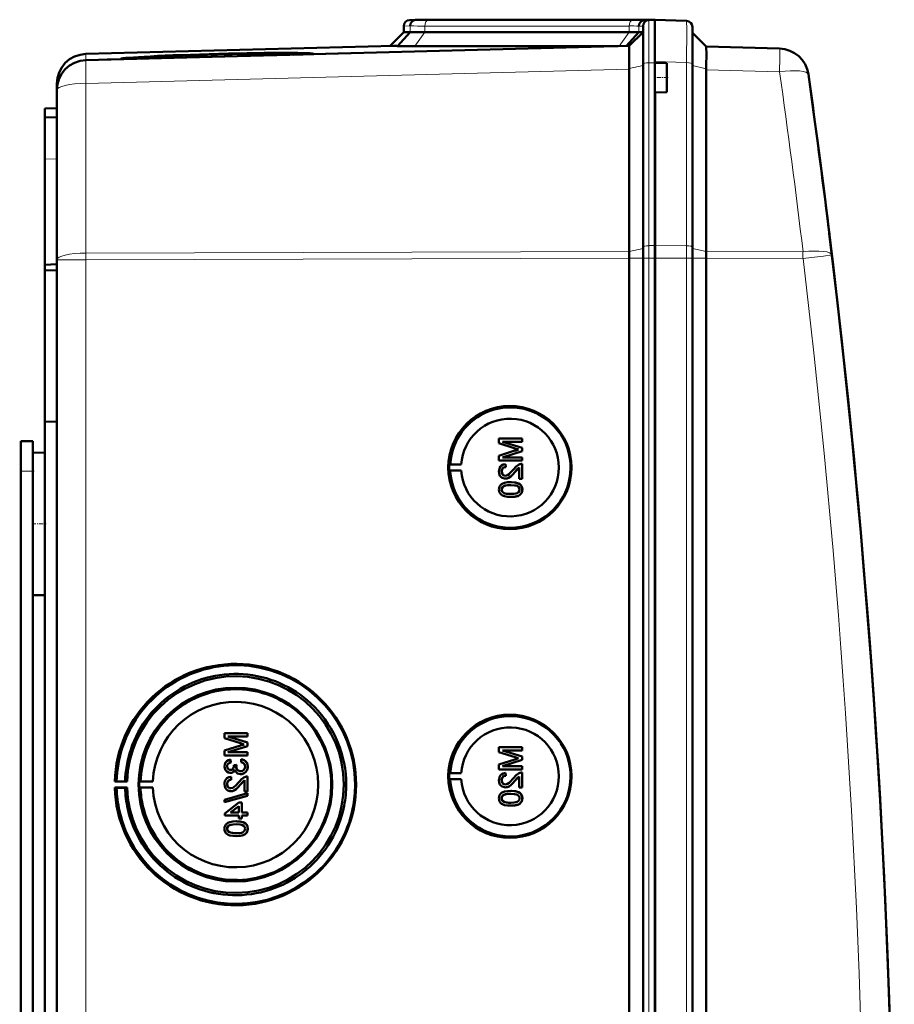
# Model space of a CAD drawing. Extents: x -1861 to 2179, y -1874 to 646.
# Tile 38 of 73: x 636 to 783, y -1327 to -1162. Entities that reach past the tile are written whole.
import ezdxf

# ---------------------------------------------------------------- set-up
doc = ezdxf.new("R2010")
doc.units = 0
doc.linetypes.add('DASHDOT', pattern=[18.5, 12, -3, 0.5, -3])

msp = doc.modelspace()

# ---------------------------------------------------------------- linework, layer by layer
at = {"color": 7, "lineweight": 18}
for p, q in [((701.65, -1163.4), (700.57, -1163.43)), ((702.53, -1162.4), (701.53, -1162.43)), ((701.65, -1163.4), (701.65, -1164.43)), ((738.22, -1163.43), (704.08, -1163.43)), ((704.08, -1163.43), (704.08, -1164.46)), ((704.76, -1162.43), (738.9, -1162.43)), ((738.22, -1163.43), (738.22, -1164.46)), ((740.57, -1163.43), (739.85, -1163.45)), ((739.85, -1163.45), (739.85, -1164.47)), ((741.53, -1162.43), (740.74, -1162.45)), ((741.53, -1169.57), (741.53, -1162.43)), ((741.65, -1162.43), (741.65, -1162.37)), ((704.08, -1164.46), (702.42, -1166.8)), ((738.22, -1164.46), (736.56, -1166.8)), ((647.43, -1169.13), (647.43, -1168.09)), ((738.26, -1170.54), (740.57, -1170.03)), ((742.57, -1169.56), (741.53, -1169.57)), ((741.53, -1169.57), (741.53, -1200.14)), ((747.85, -1169.55), (742.56, -1169.36)), ((747.85, -1200.17), (747.85, -1169.55)), ((751.1, -1170.57), (748.81, -1170.05)), ((647.43, -1173.01), (738.27, -1170.63)), ((763.38, -1171.06), (751.1, -1170.74)), ((647.43, -1201.37), (647.43, -1173.01)), ((642.57, -1185.64), (640.57, -1185.71)), ((738.27, -1201.1), (647.43, -1201.37)), ((647.43, -1202.5), (647.43, -1201.37)), ((738.27, -1201.11), (740.57, -1200.6)), ((741.53, -1200.14), (742.57, -1200.13)), ((741.53, -1202.21), (741.53, -1200.14)), ((747.85, -1200.17), (742.56, -1200.13)), ((747.85, -1202.21), (747.85, -1200.17)), ((751.1, -1201.14), (748.81, -1200.62)), ((751.1, -1201.11), (767.3, -1201.16)), ((647.43, -1202.5), (642.57, -1202.5)), ((647.43, -1202.5), (738.27, -1202.23)), ((647.43, -1549.99), (647.43, -1202.5)), ((738.27, -1202.21), (740.57, -1202.21)), ((740.57, -1202.21), (741.53, -1202.21)), ((741.53, -1202.21), (742.57, -1202.21)), ((741.53, -1202.21), (741.53, -1550.27)), ((747.85, -1202.21), (742.56, -1202.21)), ((747.85, -1202.21), (748.81, -1202.21)), ((747.85, -1550.27), (747.85, -1202.21)), ((751.1, -1202.21), (748.81, -1202.21)), ((767.3, -1202.29), (751.1, -1202.24)), ((636.57, -1237.84), (638.57, -1237.84))]:
    msp.add_line(p, q, dxfattribs=at)
at = {"color": 7, "lineweight": 50}
for p, q in [((700.57, -1163.43), (700.57, -1164.46)), ((702.57, -1162.39), (701.53, -1162.43)), ((703.47, -1162.37), (702.53, -1162.4)), ((702.57, -1162.39), (702.56, -1162.39)), ((703.47, -1162.37), (702.57, -1162.39)), ((703.47, -1162.37), (702.57, -1162.39)), ((705.49, -1162.39), (705.23, -1162.39)), ((739.63, -1162.39), (705.49, -1162.39)), ((739.63, -1162.39), (705.49, -1162.39)), ((739.64, -1162.39), (705.49, -1162.39)), ((740.57, -1169.79), (740.57, -1163.43)), ((741.68, -1162.42), (740.74, -1162.45)), ((741.53, -1162.43), (742.57, -1162.39)), ((742.56, -1162.39), (741.65, -1162.37)), ((742.56, -1162.39), (741.65, -1162.37)), ((742.56, -1162.39), (741.68, -1162.42)), ((742.56, -1169.36), (742.56, -1162.39)), ((742.56, -1162.39), (747.85, -1162.58)), ((748.81, -1169.77), (748.81, -1163.58)), ((700.57, -1164.46), (698.27, -1166.76)), ((701.65, -1164.43), (699.51, -1166.77)), ((701.65, -1164.43), (700.57, -1164.46)), ((738.22, -1164.46), (704.08, -1164.46)), ((739.85, -1164.47), (737.75, -1166.77)), ((738.26, -1166.76), (740.57, -1164.46)), ((740.57, -1164.46), (739.85, -1164.47)), ((751.1, -1166.87), (748.81, -1164.58)), ((698.88, -1166.74), (647.43, -1168.09)), ((738.27, -1166.76), (647.43, -1169.13)), ((702.42, -1166.8), (736.41, -1166.8)), ((751.1, -1166.87), (763.38, -1167.19)), ((683.73, -1168.18), (655.1, -1168.93)), ((683.85, -1168.13), (683.87, -1168.18)), ((685.44, -1168.14), (691.62, -1167.98)), ((651, -1169.04), (653.38, -1168.98)), ((654.98, -1168.87), (653.26, -1168.92)), ((653.27, -1168.94), (654.98, -1168.9)), ((654.98, -1168.9), (654.97, -1168.94)), ((738.26, -1170.54), (738.25, -1169.68)), ((740.57, -1200.37), (740.57, -1169.79)), ((742.56, -1169.56), (742.56, -1169.36)), ((742.56, -1169.56), (742.56, -1172.06)), ((744.56, -1169.63), (742.56, -1169.56)), ((742.57, -1169.56), (742.57, -1169.37)), ((744.56, -1169.63), (744.56, -1172.06)), ((748.81, -1200.4), (748.81, -1169.77)), ((738.26, -1170.54), (738.27, -1170.63)), ((738.27, -1201.1), (738.27, -1170.63)), ((751.1, -1170.74), (751.1, -1201.11)), ((642.57, -1173.09), (642.57, -1174.12)), ((742.56, -1172.06), (742.56, -1174.56)), ((744.56, -1172.06), (744.56, -1174.49)), ((642.57, -1174.13), (642.57, -1202.5)), ((744.56, -1174.49), (742.56, -1174.56)), ((742.56, -1200.13), (742.56, -1174.56)), ((742.57, -1200.13), (742.57, -1174.56)), ((640.57, -1177.21), (642.57, -1177.14)), ((640.57, -1178.71), (640.57, -1177.21)), ((642.57, -1178.64), (640.57, -1178.71)), ((640.57, -1178.71), (640.57, -1185.71)), ((640.57, -1185.71), (640.57, -1203.34)), ((771.58, -1197.08), (771.71, -1198.09)), ((740.57, -1202.21), (740.57, -1200.37)), ((742.56, -1202.21), (742.56, -1200.13)), ((742.57, -1202.21), (742.57, -1200.13)), ((748.81, -1202.21), (748.81, -1200.4)), ((642.57, -1549.99), (642.57, -1202.5)), ((738.27, -1202.21), (738.27, -1202.23)), ((738.27, -1550.26), (738.27, -1202.23)), ((740.57, -1202.21), (740.57, -1550.27)), ((742.56, -1217.21), (742.56, -1202.21)), ((742.57, -1202.21), (742.57, -1550.27)), ((748.81, -1550.27), (748.81, -1202.21)), ((751.1, -1202.24), (751.1, -1202.21)), ((751.1, -1550.25), (751.1, -1202.24)), ((640.57, -1203.34), (642.57, -1203.25)), ((640.57, -1204.29), (640.57, -1203.34)), ((640.57, -1204.29), (642.57, -1204.26)), ((640.57, -1204.29), (640.57, -1229.56)), ((742.56, -1217.21), (742.56, -1530)), ((640.57, -1229.56), (640.57, -1375.31)), ((640.57, -1229.56), (642.57, -1229.58)), ((720.34, -1232.37), (716.48, -1232.37)), ((716.48, -1233.18), (716.48, -1232.37)), ((720.34, -1232.37), (720.34, -1232.37)), ((720.34, -1232.37), (720.34, -1232.91)), ((720.34, -1232.37), (720.34, -1232.91)), ((636.57, -1232.84), (638.57, -1232.84)), ((636.57, -1237.84), (636.57, -1232.84)), ((638.57, -1237.84), (638.57, -1232.84)), ((716.48, -1233.18), (719.19, -1234.05)), ((717.08, -1232.91), (720.34, -1232.91)), ((720.34, -1233.93), (717.08, -1232.91)), ((720.34, -1233.93), (717.08, -1232.91)), ((720.34, -1232.91), (720.34, -1232.91)), ((720.34, -1233.93), (720.34, -1233.93)), ((720.34, -1233.93), (720.34, -1234.5)), ((720.34, -1233.93), (720.34, -1234.5)), ((638.57, -1234.75), (640.57, -1234.7)), ((638.57, -1234.75), (640.57, -1234.7)), ((638.57, -1234.75), (638.57, -1246.64)), ((719.14, -1234.41), (716.48, -1235.26)), ((716.48, -1236.07), (716.48, -1235.26)), ((717.08, -1235.53), (720.34, -1234.5)), ((717.08, -1235.53), (720.34, -1234.5)), ((720.34, -1235.53), (717.08, -1235.53)), ((720.34, -1234.5), (720.34, -1234.5)), ((720.34, -1235.53), (720.34, -1235.53)), ((720.34, -1235.53), (720.34, -1236.07)), ((720.34, -1235.53), (720.34, -1236.07)), ((708.14, -1236.73), (708.34, -1236.7)), ((708.14, -1236.73), (710.18, -1236.73)), ((708.34, -1236.7), (710.18, -1236.73)), ((716.48, -1236.07), (720.34, -1236.07)), ((717.57, -1236.66), (717.58, -1236.66)), ((717.62, -1237.16), (717.57, -1236.66)), ((717.63, -1237.16), (717.58, -1236.66)), ((717.62, -1237.16), (717.63, -1237.16)), ((719.13, -1238.02), (719.84, -1237.26)), ((719.84, -1239.13), (719.84, -1237.25)), ((720.34, -1236.07), (720.34, -1236.07)), ((720.34, -1236.61), (720.34, -1236.61)), ((720.34, -1236.61), (720.34, -1239.13)), ((720.34, -1236.61), (720.34, -1239.13)), ((636.57, -1367.84), (636.57, -1237.84)), ((638.57, -1240.23), (638.57, -1237.84)), ((708.14, -1237.73), (708.34, -1237.76)), ((708.14, -1237.73), (710.18, -1237.73)), ((708.34, -1237.76), (710.18, -1237.73)), ((716.93, -1237.89), (716.94, -1237.89)), ((717.55, -1239.08), (717.55, -1239.08)), ((719.13, -1238.02), (719.13, -1238.02)), ((719.84, -1239.13), (720.34, -1239.13)), ((720.34, -1239.13), (720.34, -1239.13)), ((716.93, -1240.91), (716.94, -1240.91)), ((717.19, -1240.39), (717.2, -1240.39)), ((718.44, -1239.68), (718.44, -1239.68)), ((720.01, -1240.05), (720.02, -1240.05)), ((720.38, -1240.91), (720.39, -1240.91)), ((718.44, -1242.15), (718.44, -1242.15)), ((638.57, -1246.64), (638.57, -1258.54)), ((638.57, -1499.43), (638.57, -1253.05)), ((638.57, -1258.54), (640.57, -1258.59)), ((674.44, -1281.66), (670.59, -1281.66)), ((670.59, -1282.47), (670.59, -1281.66)), ((674.44, -1281.66), (674.45, -1281.66)), ((674.44, -1281.66), (674.44, -1282.2)), ((674.45, -1281.66), (674.45, -1282.2)), ((670.59, -1282.47), (673.29, -1283.33)), ((673.25, -1283.7), (670.59, -1284.55)), ((674.44, -1283.22), (671.18, -1282.2)), ((671.18, -1282.2), (674.44, -1282.2)), ((674.45, -1283.22), (671.19, -1282.2)), ((674.44, -1282.2), (674.45, -1282.2)), ((674.44, -1283.22), (674.45, -1283.22)), ((674.44, -1283.22), (674.44, -1283.79)), ((674.45, -1283.22), (674.45, -1283.79)), ((670.59, -1285.36), (670.59, -1284.55)), ((670.59, -1285.36), (674.44, -1285.36)), ((671.18, -1284.82), (674.44, -1283.79)), ((674.44, -1284.82), (671.18, -1284.82)), ((671.19, -1284.82), (674.45, -1283.79)), ((674.44, -1283.79), (674.45, -1283.79)), ((674.44, -1284.82), (674.45, -1284.82)), ((674.44, -1284.82), (674.44, -1285.36)), ((674.44, -1285.36), (674.45, -1285.36)), ((674.45, -1284.82), (674.45, -1285.36)), ((720.34, -1283.97), (716.48, -1283.97)), ((716.48, -1284.79), (716.48, -1283.97)), ((716.48, -1284.79), (719.19, -1285.65)), ((717.08, -1284.52), (720.34, -1284.52)), ((720.34, -1285.54), (717.08, -1284.52)), ((720.34, -1285.54), (717.08, -1284.52)), ((720.34, -1283.97), (720.34, -1283.97)), ((720.34, -1283.97), (720.34, -1284.52)), ((720.34, -1283.97), (720.34, -1284.52)), ((720.34, -1284.52), (720.34, -1284.52)), ((671.58, -1286.05), (671.59, -1286.05)), ((671.63, -1286.55), (671.58, -1286.05)), ((671.64, -1286.55), (671.59, -1286.05)), ((671.63, -1286.55), (671.64, -1286.55)), ((672.62, -1286.94), (672.17, -1286.99)), ((672.17, -1286.99), (672.18, -1287.06)), ((672.62, -1286.94), (672.62, -1286.94)), ((673.41, -1286), (673.36, -1286.5)), ((673.41, -1286), (673.41, -1286)), ((719.14, -1286.02), (716.48, -1286.87)), ((716.48, -1287.68), (716.48, -1286.87)), ((717.08, -1287.13), (720.34, -1286.11)), ((717.08, -1287.14), (720.34, -1286.11)), ((720.34, -1285.54), (720.34, -1285.54)), ((720.34, -1285.54), (720.34, -1286.11)), ((720.34, -1285.54), (720.34, -1286.11)), ((720.34, -1286.11), (720.34, -1286.11)), ((671.04, -1287.19), (671.04, -1287.19)), ((671.57, -1288.27), (671.58, -1288.27)), ((672.56, -1287.26), (672.57, -1287.26)), ((673.28, -1288.47), (673.29, -1288.47)), ((674.49, -1287.2), (674.5, -1287.2)), ((708.14, -1288.34), (708.34, -1288.31)), ((708.14, -1288.34), (710.18, -1288.34)), ((708.34, -1288.31), (710.18, -1288.34)), ((716.48, -1287.68), (720.34, -1287.68)), ((720.34, -1287.13), (717.08, -1287.13)), ((717.57, -1288.27), (717.58, -1288.27)), ((717.62, -1288.76), (717.57, -1288.27)), ((717.63, -1288.76), (717.58, -1288.27)), ((720.34, -1287.13), (720.34, -1287.13)), ((720.34, -1287.13), (720.34, -1287.68)), ((720.34, -1287.14), (720.34, -1287.68)), ((720.34, -1287.68), (720.34, -1287.68)), ((720.34, -1288.22), (720.34, -1288.22)), ((720.34, -1288.22), (720.34, -1290.74)), ((720.34, -1288.22), (720.34, -1290.74)), ((652.26, -1289.73), (652.56, -1289.68)), ((654.32, -1289.73), (652.26, -1289.73)), ((652.56, -1289.68), (653.99, -1289.7)), ((653.99, -1289.7), (654.32, -1289.73)), ((656.56, -1289.69), (656.35, -1289.73)), ((656.35, -1289.73), (658.63, -1289.73)), ((658.63, -1289.73), (656.56, -1289.69)), ((671.04, -1290.14), (671.04, -1290.14)), ((671.68, -1288.92), (671.69, -1288.92)), ((671.73, -1289.41), (671.68, -1288.92)), ((671.74, -1289.41), (671.69, -1288.92)), ((671.73, -1289.41), (671.74, -1289.41)), ((673.24, -1290.27), (673.95, -1289.51)), ((673.24, -1290.27), (673.24, -1290.27)), ((673.95, -1291.39), (673.95, -1289.5)), ((674.44, -1288.87), (674.45, -1288.87)), ((674.44, -1288.87), (674.44, -1291.39)), ((674.45, -1288.87), (674.45, -1291.39)), ((708.14, -1289.34), (708.34, -1289.37)), ((708.14, -1289.34), (710.18, -1289.34)), ((708.34, -1289.37), (710.18, -1289.34)), ((716.93, -1289.49), (716.94, -1289.49)), ((717.62, -1288.76), (717.63, -1288.76)), ((719.13, -1289.62), (719.84, -1288.86)), ((719.13, -1289.62), (719.13, -1289.62)), ((719.84, -1290.74), (719.84, -1288.86)), ((652.56, -1290.77), (652.26, -1290.73)), ((652.26, -1290.73), (654.32, -1290.73)), ((653.99, -1290.75), (652.56, -1290.77)), ((654.32, -1290.73), (653.99, -1290.75)), ((656.56, -1290.76), (656.35, -1290.73)), ((656.35, -1290.73), (658.63, -1290.73)), ((658.63, -1290.73), (656.56, -1290.76)), ((674.44, -1291.68), (670.59, -1292.77)), ((671.66, -1291.34), (671.66, -1291.34)), ((673.95, -1291.39), (674.44, -1291.39)), ((674.44, -1291.39), (674.45, -1291.39)), ((674.44, -1291.68), (674.45, -1291.68)), ((674.44, -1291.68), (674.44, -1292.09)), ((674.45, -1291.68), (674.45, -1292.09)), ((717.19, -1292), (717.2, -1292)), ((717.55, -1290.69), (717.55, -1290.69)), ((718.44, -1291.28), (718.44, -1291.28)), ((719.84, -1290.74), (720.34, -1290.74)), ((720.01, -1291.66), (720.02, -1291.66)), ((720.34, -1290.74), (720.34, -1290.74)), ((670.59, -1293.18), (674.44, -1292.09)), ((670.59, -1293.18), (670.59, -1292.77)), ((670.59, -1293.18), (670.6, -1293.18)), ((670.6, -1293.18), (674.45, -1292.09)), ((673.01, -1293.21), (670.64, -1295.04)), ((673.51, -1293.21), (673.01, -1293.21)), ((673.51, -1293.21), (673.51, -1293.21)), ((673.51, -1293.21), (673.51, -1294.89)), ((673.51, -1293.21), (673.51, -1294.89)), ((674.44, -1292.09), (674.45, -1292.09)), ((716.93, -1292.51), (716.94, -1292.51)), ((720.38, -1292.52), (720.39, -1292.52)), ((670.64, -1295.39), (670.64, -1295.04)), ((671.62, -1294.89), (673.01, -1293.82)), ((673.01, -1294.89), (671.62, -1294.89)), ((671.63, -1294.89), (673.02, -1293.82)), ((673.01, -1294.89), (673.01, -1293.82)), ((674.44, -1294.89), (673.51, -1294.89)), ((674.44, -1294.89), (674.45, -1294.89)), ((674.44, -1294.89), (674.44, -1295.39)), ((674.45, -1294.89), (674.45, -1295.39)), ((718.44, -1293.75), (718.44, -1293.75)), ((670.64, -1295.39), (673.01, -1295.39)), ((672.54, -1296.37), (672.55, -1296.37)), ((673.01, -1295.88), (673.01, -1295.39)), ((673.01, -1295.88), (673.51, -1295.88)), ((673.51, -1295.39), (674.44, -1295.39)), ((673.51, -1295.39), (673.51, -1295.88)), ((673.51, -1295.39), (673.51, -1295.88)), ((673.51, -1295.88), (673.51, -1295.88)), ((674.12, -1296.75), (674.13, -1296.75)), ((674.44, -1295.39), (674.45, -1295.39)), ((671.04, -1297.6), (671.04, -1297.6)), ((671.3, -1297.09), (671.31, -1297.09)), ((674.49, -1297.61), (674.5, -1297.61)), ((672.54, -1298.84), (672.55, -1298.84))]:
    msp.add_line(p, q, dxfattribs=at)
at = {"color": 7, "linetype": 'DASHDOT', "lineweight": 18, "ltscale": 0.060013}
msp.add_line((744.76, -1172.06), (742.36, -1172.06), dxfattribs=at)
at = {"color": 7, "linetype": 'DASHDOT', "lineweight": 18, "ltscale": 0.060001}
for p, q in [((636.37, -1237.84), (638.77, -1237.84)), ((638.37, -1246.64), (640.77, -1246.64))]:
    msp.add_line(p, q, dxfattribs=at)
at = {"color": 7, "lineweight": 18}
for points in [[(747.85, -1162.58), (747.85, -1162.58), (747.85, -1162.59), (747.86, -1163.9), (747.85, -1169.55)], [(767.3, -1202.29), (770.75, -1201.87), (772.1, -1201.7), (772.13, -1201.69), (772.14, -1201.69)]]:
    msp.add_lwpolyline(points, dxfattribs=at)
at = {"color": 7, "lineweight": 50}
for points in [[(738.24, -1167.05), (738.26, -1166.78), (738.26, -1166.76), (738.26, -1166.76)], [(751.17, -1167.96), (751.14, -1167.07), (751.11, -1166.89), (751.11, -1166.87), (751.1, -1166.87)], [(717.57, -1236.66), (717.21, -1236.74), (716.89, -1236.91), (716.75, -1237.04), (716.57, -1237.36), (716.49, -1237.72), (716.48, -1237.9)], [(716.93, -1237.89), (716.99, -1237.55), (717.11, -1237.36), (717.29, -1237.23), (717.51, -1237.16), (717.62, -1237.16)], [(716.94, -1237.89), (716.96, -1237.67), (717.02, -1237.5), (717.19, -1237.29), (717.44, -1237.18), (717.63, -1237.16)], [(718.89, -1237.55), (718.31, -1238.19), (718.18, -1238.32), (717.89, -1238.51), (717.55, -1238.59)], [(719.99, -1236.67), (719.73, -1236.78), (719.38, -1237.03), (718.89, -1237.55)], [(719.13, -1238.02), (719.53, -1237.53), (719.84, -1237.25)], [(716.48, -1237.9), (716.52, -1238.25), (716.65, -1238.59), (716.82, -1238.8), (717.04, -1238.96), (717.38, -1239.07), (717.55, -1239.08)], [(717.55, -1238.59), (717.34, -1238.56), (717.16, -1238.45), (717.03, -1238.29), (716.95, -1238.09), (716.93, -1237.89)], [(717.56, -1238.59), (717.36, -1238.56), (717.21, -1238.48), (717.07, -1238.34), (716.99, -1238.19), (716.94, -1237.89)], [(717.55, -1239.08), (717.74, -1239.07), (718.12, -1238.94), (718.45, -1238.72), (718.74, -1238.45), (719.13, -1238.02)], [(717.55, -1239.08), (717.84, -1239.05), (718.18, -1238.91), (718.44, -1238.73), (718.85, -1238.34), (719.13, -1238.02)], [(718.44, -1239.68), (717.91, -1239.7), (717.4, -1239.79), (717.03, -1239.94), (716.92, -1240.01), (716.73, -1240.19), (716.58, -1240.41), (716.51, -1240.66), (716.48, -1240.91)], [(716.48, -1240.91), (716.51, -1241.17), (716.59, -1241.42), (716.73, -1241.65), (716.93, -1241.82), (717.09, -1241.9), (717.42, -1242.03), (717.93, -1242.12), (718.44, -1242.15)], [(716.93, -1240.91), (716.94, -1240.79), (717.03, -1240.57), (717.19, -1240.39)], [(718.43, -1241.65), (718.06, -1241.64), (717.75, -1241.61), (717.47, -1241.55), (717.33, -1241.5), (717.08, -1241.31), (716.94, -1241.05), (716.93, -1240.91)], [(716.94, -1240.91), (716.96, -1240.73), (717.11, -1240.47), (717.2, -1240.39)], [(718.44, -1241.65), (717.88, -1241.63), (717.51, -1241.56), (717.33, -1241.5), (717.17, -1241.4), (717.04, -1241.26), (716.94, -1241), (716.94, -1240.91)], [(717.19, -1240.39), (717.54, -1240.25), (717.91, -1240.19), (718.43, -1240.17)], [(717.2, -1240.39), (717.6, -1240.24), (717.93, -1240.19), (718.44, -1240.17)], [(718.43, -1240.17), (719.09, -1240.21), (719.36, -1240.26), (719.5, -1240.3), (719.77, -1240.48), (719.91, -1240.72), (719.94, -1240.91)], [(719.94, -1240.91), (719.91, -1241.09), (719.77, -1241.33), (719.52, -1241.51), (719.31, -1241.58), (718.99, -1241.63), (718.43, -1241.65)], [(720.01, -1240.05), (719.73, -1239.89), (719.25, -1239.75), (718.6, -1239.68), (718.44, -1239.68)], [(720.02, -1240.05), (719.59, -1239.83), (719.11, -1239.72), (718.44, -1239.68)], [(718.44, -1242.15), (718.96, -1242.12), (719.47, -1242.03), (719.72, -1241.94), (719.95, -1241.81), (720.14, -1241.63), (720.29, -1241.41), (720.36, -1241.16), (720.38, -1240.91)], [(718.44, -1242.15), (718.94, -1242.12), (719.12, -1242.1), (719.61, -1241.99), (719.96, -1241.81), (720.21, -1241.55), (720.36, -1241.22), (720.39, -1240.91)], [(720.38, -1240.91), (720.33, -1240.53), (720.21, -1240.27), (720.01, -1240.05)], [(720.39, -1240.91), (720.34, -1240.53), (720.16, -1240.19), (720.02, -1240.05)], [(671.58, -1286.05), (671.26, -1286.14), (670.98, -1286.31), (670.76, -1286.56), (670.63, -1286.86), (670.59, -1287.18)], [(671.04, -1287.19), (671.06, -1287), (671.2, -1286.75), (671.36, -1286.63), (671.63, -1286.55)], [(671.04, -1287.19), (671.07, -1287), (671.14, -1286.83), (671.27, -1286.7), (671.42, -1286.6), (671.64, -1286.55)], [(672.18, -1287.06), (672.16, -1287.27), (672.03, -1287.56), (671.89, -1287.7), (671.79, -1287.75), (671.59, -1287.78)], [(673.36, -1286.5), (673.57, -1286.56), (673.77, -1286.65), (673.99, -1286.9), (674.05, -1287.22)], [(674.49, -1287.2), (674.45, -1286.85), (674.3, -1286.52), (674.06, -1286.26), (673.91, -1286.16), (673.58, -1286.03), (673.41, -1286)], [(674.5, -1287.2), (674.46, -1286.85), (674.37, -1286.62), (674.23, -1286.41), (673.96, -1286.18), (673.62, -1286.04), (673.41, -1286)], [(670.59, -1287.18), (670.63, -1287.5), (670.76, -1287.81), (670.97, -1288.06), (671.26, -1288.22), (671.57, -1288.27)], [(671.59, -1287.78), (671.41, -1287.75), (671.25, -1287.67), (671.09, -1287.45), (671.04, -1287.19)], [(671.6, -1287.78), (671.42, -1287.76), (671.2, -1287.62), (671.08, -1287.41), (671.04, -1287.19)], [(671.57, -1288.27), (671.77, -1288.25), (671.95, -1288.18), (672.11, -1288.07), (672.29, -1287.83), (672.34, -1287.75)], [(671.58, -1288.27), (671.77, -1288.25), (671.96, -1288.18), (672.12, -1288.07), (672.25, -1287.92), (672.34, -1287.76)], [(672.34, -1287.75), (672.42, -1287.99), (672.58, -1288.2), (672.79, -1288.36), (673.03, -1288.45), (673.28, -1288.47)], [(673.28, -1287.98), (673.06, -1287.95), (672.85, -1287.85), (672.76, -1287.77), (672.63, -1287.58), (672.57, -1287.36), (672.56, -1287.26)], [(673.29, -1287.98), (673.06, -1287.95), (672.89, -1287.87), (672.69, -1287.67), (672.58, -1287.4), (672.57, -1287.26)], [(673.28, -1288.47), (673.48, -1288.46), (673.85, -1288.33), (674.16, -1288.09), (674.38, -1287.77), (674.48, -1287.39), (674.49, -1287.2)], [(674.05, -1287.22), (674.04, -1287.34), (673.97, -1287.57), (673.83, -1287.77), (673.63, -1287.91), (673.4, -1287.97), (673.28, -1287.98)], [(673.29, -1288.47), (673.68, -1288.41), (673.91, -1288.3), (674.12, -1288.14), (674.28, -1287.95), (674.45, -1287.59), (674.5, -1287.2)], [(717.57, -1288.27), (717.21, -1288.35), (716.89, -1288.52), (716.75, -1288.65), (716.57, -1288.97), (716.49, -1289.33), (716.48, -1289.51)], [(719.99, -1288.27), (719.73, -1288.39), (719.38, -1288.64), (718.89, -1289.16)], [(671.68, -1288.92), (671.32, -1288.99), (671, -1289.17), (670.86, -1289.3), (670.68, -1289.62), (670.6, -1289.98), (670.59, -1290.15)], [(670.59, -1290.15), (670.63, -1290.51), (670.76, -1290.84), (670.93, -1291.05), (671.15, -1291.21), (671.48, -1291.32), (671.66, -1291.34)], [(671.04, -1290.14), (671.1, -1289.81), (671.22, -1289.61), (671.4, -1289.48), (671.62, -1289.42), (671.73, -1289.41)], [(671.04, -1290.14), (671.07, -1289.92), (671.13, -1289.75), (671.3, -1289.54), (671.55, -1289.43), (671.74, -1289.41)], [(671.66, -1290.84), (671.45, -1290.81), (671.27, -1290.7), (671.14, -1290.54), (671.06, -1290.34), (671.04, -1290.14)], [(671.67, -1290.84), (671.46, -1290.81), (671.32, -1290.73), (671.18, -1290.6), (671.1, -1290.44), (671.04, -1290.14)], [(673, -1289.81), (672.42, -1290.45), (672.29, -1290.57), (672, -1290.76), (671.66, -1290.84)], [(671.66, -1291.34), (671.85, -1291.32), (672.23, -1291.2), (672.56, -1290.98), (672.84, -1290.71), (673.24, -1290.27)], [(671.66, -1291.34), (671.95, -1291.3), (672.29, -1291.16), (672.55, -1290.99), (672.96, -1290.59), (673.24, -1290.27)], [(674.1, -1288.92), (673.84, -1289.03), (673.49, -1289.28), (673, -1289.81)], [(673.24, -1290.27), (673.64, -1289.79), (673.95, -1289.5)], [(716.48, -1289.51), (716.52, -1289.86), (716.65, -1290.19), (716.82, -1290.4), (717.04, -1290.57), (717.38, -1290.68), (717.55, -1290.69)], [(716.93, -1289.49), (716.99, -1289.16), (717.11, -1288.97), (717.29, -1288.83), (717.51, -1288.77), (717.62, -1288.76)], [(717.55, -1290.2), (717.34, -1290.16), (717.16, -1290.06), (717.03, -1289.89), (716.95, -1289.7), (716.93, -1289.49)], [(716.94, -1289.49), (716.96, -1289.27), (717.02, -1289.1), (717.19, -1288.9), (717.44, -1288.79), (717.63, -1288.76)], [(717.56, -1290.2), (717.36, -1290.16), (717.21, -1290.08), (717.07, -1289.95), (716.99, -1289.8), (716.94, -1289.49)], [(718.89, -1289.16), (718.31, -1289.8), (718.18, -1289.92), (717.89, -1290.12), (717.55, -1290.2)], [(717.55, -1290.69), (717.74, -1290.68), (718.12, -1290.55), (718.45, -1290.33), (718.74, -1290.06), (719.13, -1289.62)], [(717.55, -1290.69), (717.84, -1290.66), (718.18, -1290.52), (718.44, -1290.34), (718.85, -1289.94), (719.13, -1289.62)], [(719.13, -1289.62), (719.53, -1289.14), (719.84, -1288.86)], [(718.44, -1291.28), (717.91, -1291.31), (717.4, -1291.4), (717.03, -1291.55), (716.92, -1291.62), (716.73, -1291.79), (716.58, -1292.02), (716.51, -1292.27), (716.48, -1292.52)], [(716.93, -1292.51), (716.94, -1292.39), (717.03, -1292.17), (717.19, -1292)], [(716.94, -1292.51), (716.96, -1292.34), (717.11, -1292.08), (717.2, -1292)], [(717.19, -1292), (717.54, -1291.86), (717.91, -1291.8), (718.43, -1291.78)], [(717.2, -1292), (717.6, -1291.85), (717.93, -1291.8), (718.44, -1291.78)], [(718.43, -1291.78), (719.09, -1291.81), (719.36, -1291.87), (719.5, -1291.91), (719.77, -1292.09), (719.91, -1292.33), (719.94, -1292.52)], [(720.01, -1291.66), (719.73, -1291.49), (719.25, -1291.35), (718.6, -1291.29), (718.44, -1291.28)], [(720.02, -1291.66), (719.59, -1291.44), (719.11, -1291.33), (718.44, -1291.28)], [(720.38, -1292.52), (720.33, -1292.14), (720.21, -1291.87), (720.01, -1291.66)], [(720.39, -1292.52), (720.34, -1292.14), (720.16, -1291.79), (720.02, -1291.66)], [(716.48, -1292.52), (716.51, -1292.78), (716.59, -1293.03), (716.73, -1293.25), (716.93, -1293.43), (717.09, -1293.51), (717.42, -1293.64), (717.93, -1293.73), (718.44, -1293.75)], [(718.43, -1293.26), (718.06, -1293.25), (717.75, -1293.22), (717.47, -1293.16), (717.33, -1293.11), (717.08, -1292.92), (716.94, -1292.66), (716.93, -1292.51)], [(718.44, -1293.26), (717.88, -1293.23), (717.51, -1293.17), (717.33, -1293.11), (717.17, -1293), (717.04, -1292.86), (716.94, -1292.6), (716.94, -1292.51)], [(719.94, -1292.52), (719.91, -1292.7), (719.77, -1292.94), (719.52, -1293.12), (719.31, -1293.18), (718.99, -1293.23), (718.43, -1293.26)], [(718.44, -1293.75), (718.96, -1293.73), (719.47, -1293.63), (719.72, -1293.55), (719.95, -1293.42), (720.14, -1293.24), (720.29, -1293.02), (720.36, -1292.77), (720.38, -1292.52)], [(718.44, -1293.75), (718.94, -1293.73), (719.12, -1293.71), (719.61, -1293.59), (719.96, -1293.41), (720.21, -1293.16), (720.36, -1292.83), (720.39, -1292.52)], [(672.54, -1296.37), (672.02, -1296.4), (671.51, -1296.49), (671.14, -1296.64), (671.03, -1296.71), (670.83, -1296.89), (670.69, -1297.11), (670.61, -1297.36), (670.59, -1297.61)], [(671.3, -1297.09), (671.64, -1296.95), (672.02, -1296.89), (672.54, -1296.87)], [(671.31, -1297.09), (671.71, -1296.94), (672.04, -1296.89), (672.55, -1296.87)], [(674.12, -1296.75), (673.84, -1296.59), (673.36, -1296.44), (672.71, -1296.38), (672.54, -1296.37)], [(672.54, -1296.87), (673.2, -1296.91), (673.47, -1296.96), (673.61, -1297), (673.87, -1297.18), (674.02, -1297.42), (674.05, -1297.61)], [(674.13, -1296.75), (673.7, -1296.53), (673.22, -1296.42), (672.55, -1296.37)], [(674.49, -1297.61), (674.44, -1297.23), (674.31, -1296.96), (674.12, -1296.75)], [(674.5, -1297.61), (674.45, -1297.23), (674.26, -1296.89), (674.13, -1296.75)], [(670.59, -1297.61), (670.62, -1297.87), (670.7, -1298.12), (670.84, -1298.34), (671.04, -1298.52), (671.19, -1298.6), (671.52, -1298.73), (672.04, -1298.82), (672.54, -1298.84)], [(671.04, -1297.6), (671.05, -1297.48), (671.13, -1297.26), (671.3, -1297.09)], [(671.04, -1297.6), (671.07, -1297.43), (671.22, -1297.17), (671.31, -1297.09)], [(672.54, -1298.35), (672.17, -1298.34), (671.86, -1298.31), (671.58, -1298.25), (671.44, -1298.2), (671.18, -1298.01), (671.05, -1297.75), (671.04, -1297.6)], [(672.55, -1298.35), (671.99, -1298.32), (671.62, -1298.26), (671.44, -1298.2), (671.28, -1298.09), (671.15, -1297.95), (671.05, -1297.69), (671.04, -1297.6)], [(672.54, -1298.84), (673.07, -1298.82), (673.58, -1298.73), (673.83, -1298.64), (674.06, -1298.51), (674.25, -1298.33), (674.39, -1298.11), (674.47, -1297.86), (674.49, -1297.61)], [(674.05, -1297.61), (674.02, -1297.79), (673.88, -1298.03), (673.63, -1298.21), (673.42, -1298.28), (673.1, -1298.33), (672.54, -1298.35)], [(672.55, -1298.84), (673.05, -1298.82), (673.23, -1298.8), (673.72, -1298.68), (674.07, -1298.5), (674.32, -1298.25), (674.47, -1297.92), (674.5, -1297.61)]]:
    msp.add_lwpolyline(points, dxfattribs=at)
for centre, radius, start, end in [((701.57, -1163.43), 1, 91.9999, 180.0004), ((705.18, -1098.87), 63.52, 268.4613, 270.0941), ((705.25, -1094.65), 67.74, 268.502, 270.2102), ((739.88, -1094.82), 67.57, 269.7861, 271.4988), ((739.88, -1094.82), 67.57, 269.7861, 271.4988), ((739.88, -1234.11), 71.72, 88.5636, 90.1948), ((741.57, -1163.43), 1, 92, 180), ((747.81, -1163.58), 1, 360, 88), ((703.78, -1081.92), 82.54, 268.5194, 270.2071), ((738.42, -1221.21), 56.75, 88.5525, 90.1984), ((700.12, -1147.61), 19.17, 266.2743, 268.1523), ((702.06, -1066.88), 99.92, 268.5336, 270.2046), ((647.57, -1173.09), 5, 91.5, 180), ((676.88, -1167.49), 74.28, 357.6228, 359.6372), ((763.25, -1172.19), 5, 8.0244, 88.5), ((647.57, -1174.13), 5, 91.5, 180), ((653.42, -1168.65), 0.335, 243.3389, 263.902), ((655.13, -1168.61), 0.328, 243.4974, 265.1676), ((-684.21, -1376.24), 1466.77, 351.97557, 8.02443), ((763.32, -1172.66), 5, 8.0056, 10.3842), ((-684.21, -1376.24), 1466.77, 7.01584, 8.00564), ((-684.21, -1376.24), 1466.77, 353.02402, 6.97598), ((718.39, -1237.23), 10.06, 110.5864, 176.9929), ((718.38, -1237.23), 10.06, 33.1491, 110.5769), ((718.38, -1237.23), 10.07, 315.7681, 33.1576), ((727.76, -1261.16), 28.1, 106.5505, 107.8561), ((728.86, -1203.61), 31.94, 252.3749, 253.4362), ((720.31, -1237.59), 0.972, 88.2771, 108.7969), ((718.39, -1237.23), 10.07, 183.0092, 238.3346), ((718.38, -1237.24), 10.06, 238.3386, 315.7704), ((672.5, -1290.21), 19.93, 83.6185, 122.6519), ((672.49, -1290.22), 19.94, 359.9906, 83.6076), ((672.46, -1290.21), 18.48, 83.5893, 122.618), ((672.46, -1290.21), 18.48, 44.5714, 83.5933), ((672.5, -1290.22), 19.94, 122.653, 161.6719), ((672.47, -1290.22), 18.49, 122.6157, 161.6232), ((672.5, -1290.22), 15.94, 83.4589, 122.4168), ((672.5, -1290.22), 15.94, 44.5027, 83.4565), ((672.51, -1290.22), 15.95, 122.4177, 161.3612), ((672.44, -1290.22), 13.82, 359.9781, 177.949), ((672.46, -1290.22), 18.49, 359.9981, 44.574), ((718.38, -1288.83), 10.06, 33.1491, 110.5769), ((672.49, -1290.22), 15.95, 359.9981, 44.5023), ((718.39, -1288.84), 10.06, 110.5864, 176.9929), ((681.87, -1310.45), 28.1, 106.5505, 107.8561), ((682.96, -1252.9), 31.94, 252.3749, 253.4362), ((718.38, -1288.84), 10.07, 315.7681, 33.1576), ((673.8, -1287.3), 1.24, 162.9877, 177.9725), ((673.81, -1287.3), 1.24, 162.9669, 178.0009), ((727.76, -1312.76), 28.1, 106.5505, 107.8561), ((728.86, -1255.22), 31.94, 252.3749, 253.4362), ((720.31, -1289.19), 0.972, 88.2771, 108.7969), ((672.5, -1290.23), 15.95, 271.0173, 0.0108), ((674.41, -1289.84), 0.972, 88.2771, 108.7969), ((718.39, -1288.84), 10.07, 183.0092, 238.3346), ((672.5, -1290.23), 19.95, 192.7797, 231.7964), ((672.47, -1290.23), 18.49, 192.8311, 231.8357), ((672.51, -1290.23), 15.95, 193.1074, 232.0485), ((672.46, -1290.23), 18.49, 309.8795, 348.884), ((672.49, -1290.23), 19.95, 309.8644, 348.8795), ((718.38, -1288.84), 10.06, 238.3386, 315.7704), ((672.5, -1290.23), 15.94, 232.049, 271.0053), ((672.46, -1290.24), 18.48, 231.8365, 270.8576), ((672.47, -1290.24), 18.48, 270.8553, 309.8839), ((672.49, -1290.24), 19.93, 231.7971, 309.8614)]:
    msp.add_arc(centre, radius, start, end, dxfattribs=at)
at = {"color": 7, "lineweight": 18}
for centre, radius, start, end in [((703.78, -1081.33), 82.1, 268.5132, 270.2082), ((704.49, -1087.47), 74.96, 268.5051, 270.2097), ((738.42, -1220.7), 57.28, 88.5619, 90.1954), ((739.12, -1226.93), 64.5, 88.5669, 90.1937), ((-684.09, -1375.12), 1461.79, 6.83463, 8.02442), ((768.24, -1171.97), 0.0281, 9.1589, 40.9326), ((771.55, -1197.09), 0.0282, 8.141, 39.6806), ((-684.12, -1376.24), 1461.81, 353.16554, 6.83446)]:
    msp.add_arc(centre, radius, start, end, dxfattribs=at)
at = {"color": 7, "lineweight": 50}
for centre, major_axis, ratio, start_param, end_param in [((702.56, -1163.4), (0, -1), 0.910082, 3.176493, 4.712384), ((740.77, -1163.45), (0, -1), 0.910127, 3.176499, 4.71238), ((669.41, -1168.51), (16.15, 0.42), 0.026181, 6.281429, 9.394847), ((669.41, -1168.51), (-14.44, -0.38), 0.026181, 3.1486, 6.243308), ((669.41, -1168.51), (12.78, 0.33), 0.026181, 6.281429, 9.426077), ((674.13, -1168.39), (8.06, 0.22), 0.032897, 6.087443, 6.280959), ((669.41, -1168.51), (-14.44, -0.38), 0.026181, 3.010332, 3.146042), ((669.41, -1168.54), (14.45, 0.38), 0.008724, 6.146463, 6.147289), ((675.27, -1168.36), (10.3, 0.28), 0.032776, 6.129049, 6.280931), ((738.4, -1171.75), (-0.13, 5), 0.020818, 0.34555, 0.998848), ((669.41, -1168.51), (12.78, 0.33), 0.026181, 3.143896, 3.296959), ((669.41, -1168.54), (-12.77, -0.33), 0.008724, 0.154064, 0.155234), ((738.4, -1171.75), (-0.13, 5), 0.020818, 0.998848, 1.141997), ((750.97, -1171.86), (-0.13, -5), 0.020818, 1.798234, 1.833823), ((738.4, -1202.23), (0.01, -5), 0.026177, 4.485496, 4.709745), ((750.97, -1202.24), (0.01, 5), 0.026177, 4.717563, 4.939282), ((718.31, -1237.23), (0, 10.3), 0.999657, 4.712389, 10.995574), ((718.33, -1237.23), (0, 8.17), 0.999657, 1.632048, 7.79273), ((718.34, -1237.23), (0, -10.21), 0.999657, 4.663407, 4.761371), ((672.43, -1290.23), (0, 20.18), 0.999657, 1.595577, 7.829201), ((672.43, -1290.23), (0, 18.12), 0.999657, 1.598396, 7.826382), ((672.43, -1290.23), (0, 16.2), 0.999657, 4.712389, 10.995574), ((718.31, -1288.84), (0, 10.3), 0.999657, 4.712389, 10.995574), ((718.33, -1288.84), (0, 8.17), 0.999657, 1.632048, 7.79273), ((672.5, -1290.23), (0, -19.95), 0.999657, 4.392372, 4.684978), ((672.45, -1290.23), (0, -18.48), 0.999657, 4.391338, 4.684024), ((672.5, -1290.23), (0, -15.95), 0.999657, 4.386952, 4.678989), ((718.34, -1288.84), (0, -10.21), 0.999657, 4.663407, 4.761371), ((672.45, -1290.23), (0, -16.12), 0.999657, 4.681358, 4.74342), ((672.44, -1290.23), (0, -13.83), 0.999657, 4.748556, 7.853982), ((672.45, -1290.23), (0, -18.5), 0.999657, 1.376785, 1.570796), ((672.5, -1290.23), (0, -19.94), 0.999657, 1.376603, 1.570796), ((672.5, -1290.23), (0, -19.95), 0.999657, 4.739799, 4.935539), ((672.45, -1290.23), (0, -18.48), 0.999657, 4.740754, 4.936562), ((672.5, -1290.23), (0, -15.95), 0.999657, 4.745789, 4.941259)]:
    msp.add_ellipse(centre, major_axis=major_axis, ratio=ratio, start_param=start_param, end_param=end_param, dxfattribs=at)
at = {"color": 7, "lineweight": 18}
for centre, major_axis, ratio, start_param, end_param in [((704.79, -1163.43), (0, -1), 0.707107, 3.176499, 4.712389), ((738.93, -1163.43), (0, -1), 0.707107, 3.176499, 4.712389), ((763.25, -1172.19), (0.13, 5), 0.020818, 4.939827, 6.283185), ((647.57, -1174.13), (0.13, -5), 0.020818, 3.141593, 4.484951), ((741.57, -1169.79), (-1, 0), 0.224951, 4.747296, 6.283185), ((747.81, -1169.77), (-1, 0), 0.224951, 3.141593, 4.677482), ((763.25, -1172.19), (4.95, 0.7), 0.219379, 0, 1.513453), ((647.57, -1174.13), (5, 0), 0.224951, 1.596976, 3.141593), ((647.57, -1202.5), (5, 0), 0.224951, 1.596976, 3.141593), ((741.57, -1200.37), (-1, 0), 0.224951, 4.747296, 6.283185), ((747.81, -1200.4), (-1, 0), 0.224951, 3.141593, 4.677482), ((767.17, -1202.29), (4.96, 0.59), 0.220468, 0, 1.51802), ((767.17, -1202.29), (0.01, 5), 0.026177, 4.712467, 4.939282)]:
    msp.add_ellipse(centre, major_axis=major_axis, ratio=ratio, start_param=start_param, end_param=end_param, dxfattribs=at)

doc.saveas('drawing.dxf')
